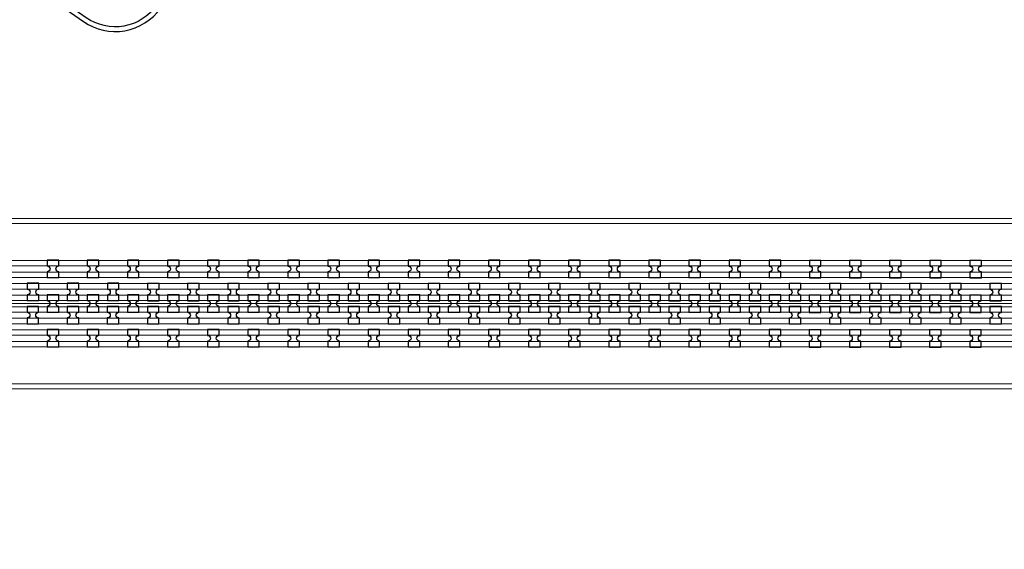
# Model space of a CAD drawing. Extents: x -63500 to 63500, y -63500 to 63500.
# Tile 200 of 256: x -18011 to -11875, y 30378 to 33678. Entities that reach past the tile are written whole.
import ezdxf

# ---------------------------------------------------------------- set-up
doc = ezdxf.new("R2010")
doc.units = 13
doc.header["$MEASUREMENT"] = 0
for name, color, linetype in [('1_Metal', 2, 'Continuous'), ('2_Electrodes', 5, 'Continuous'), ('3_Outline', 4, 'Continuous')]:
    doc.layers.add(name, color=color, linetype=linetype)

msp = doc.modelspace()

# ---------------------------------------------------------------- linework, layer by layer
for p, q in [((-20094, 32409.9), (-1594, 32406.8)), ((-1594.1, 31906.8), (-20094.1, 31909.9))]:
    msp.add_line(p, q)
for radius in [50000, 47500, 45000]:
    msp.add_circle((0, 0), radius)
at = {"layer": '1_Metal'}
for points in [[(-50000, 0, -1), (50000, 0), (51000, 0, 1), (-51000, 0)], [(-20094.1, 31819.9), (-19690.1, 31819.8), (8129.9, 31815.1, 0.414214), (9970.2, 33654.8), (9970.3, 34154.8, 0.414214), (8130.6, 35995.1), (6895.4, 35995.3, 0.244698), (6880.6, 35987.7), (6839.3, 36016.6), (6903.9, 36108.8), (6916.7, 36099.8, 0.013045), (6917.2, 36096.5, -0.091902), (6916.8, 36052.8, 0.471648), (6934.5, 36031.3), (8130.6, 36031.1, -0.414214), (10006.3, 34154.8), (10006.2, 33654.8, -0.414214), (8129.9, 31779.1), (-19690.1, 31783.8), (-20094.1, 31783.9)], [(-20094.1, 31891.9), (-19690.1, 31891.8), (8129.9, 31887.1, 0.414214), (9898.2, 33654.8), (9898.3, 34154.8, 0.414214), (8130.6, 35923.1), (6844.3, 35923.3, 0.244698), (6829.5, 35915.7), (6788.6, 35944.3), (6839.3, 36016.6), (6880.6, 35987.7, 0.606815), (6895.4, 35959.3), (8130.6, 35959.1, -0.414214), (9934.3, 34154.8), (9934.2, 33654.8, -0.414214), (8129.9, 31851.1), (-19690.1, 31855.8), (-20094.1, 31855.9)], [(-20094.1, 31963.9), (-19690, 31963.8), (8129.9, 31959.1, 0.414214), (9826.2, 33654.8), (9826.3, 34154.8, 0.414214), (8130.6, 35851.1), (6794, 35851.4, 0.244698), (6779.2, 35843.7), (6738.3, 35872.4), (6788.6, 35944.3), (6829.5, 35915.7, 0.606815), (6844.2, 35887.3), (8130.6, 35887.1, -0.414214), (9862.3, 34154.8), (9862.2, 33654.8, -0.414214), (8129.9, 31923.1), (-19690.1, 31927.8), (-20094.1, 31927.9)], [(-20094.1, 32035.9), (-19690, 32035.8), (8129.9, 32031.1, 0.414214), (9754.2, 33654.9), (9754.3, 34154.9, 0.414214), (8130.6, 35779.1), (6743.5, 35779.4, 0.188661), (6731.3, 35774.6, -0.063999), (6706.4, 35756.9), (6673.5, 35779.9), (6738.3, 35872.4), (6779.2, 35843.7, 0.606815), (6794, 35815.4), (8130.6, 35815.1, -0.414214), (9790.3, 34154.8), (9790.2, 33654.8, -0.414214), (8129.9, 31995.1), (-19690, 31999.8), (-20094.1, 31999.9)], [(-17840, 32071.4), (-17768, 32071.4), (-17768, 32107.4, -0.414214), (-17786, 32125.4), (-17786, 32125.4, -0.414214), (-17768, 32143.4), (-17768, 32179.4), (-17840, 32179.4), (-17840, 32143.4, -0.414214), (-17822, 32125.4), (-17822, 32125.4, -0.414214), (-17840, 32107.4)], [(-17590, 32071.4), (-17518, 32071.4), (-17518, 32107.4, -0.414214), (-17536, 32125.4), (-17536, 32125.4, -0.414214), (-17518, 32143.4), (-17518, 32179.4), (-17590, 32179.4), (-17590, 32143.4, -0.414214), (-17572, 32125.4), (-17572, 32125.4, -0.414214), (-17590, 32107.4)], [(-17340, 32071.4), (-17268, 32071.3), (-17268, 32107.3, -0.414214), (-17286, 32125.4), (-17286, 32125.4, -0.414214), (-17268, 32143.3), (-17268, 32179.3), (-17340, 32179.4), (-17340, 32143.4, -0.414214), (-17322, 32125.4), (-17322, 32125.4, -0.414214), (-17340, 32107.4)], [(-17090, 32071.3), (-17018, 32071.3), (-17018, 32107.3, -0.414214), (-17036, 32125.3), (-17036, 32125.3, -0.414214), (-17018, 32143.3), (-17018, 32179.3), (-17090, 32179.3), (-17090, 32143.3, -0.414214), (-17072, 32125.3), (-17072, 32125.3, -0.414214), (-17090, 32107.3)], [(-16840, 32071.3), (-16768, 32071.3), (-16768, 32107.3, -0.414214), (-16786, 32125.3), (-16786, 32125.3, -0.414214), (-16768, 32143.3), (-16768, 32179.3), (-16840, 32179.3), (-16840, 32143.3, -0.414214), (-16822, 32125.3), (-16822, 32125.3, -0.414214), (-16840, 32107.3)], [(-16590, 32071.2), (-16518, 32071.2), (-16518, 32107.2, -0.414214), (-16536, 32125.2), (-16536, 32125.2, -0.414214), (-16518, 32143.2), (-16518, 32179.2), (-16590, 32179.2), (-16590, 32143.2, -0.414214), (-16572, 32125.2), (-16572, 32125.2, -0.414214), (-16590, 32107.2)], [(-16340, 32071.2), (-16268, 32071.2), (-16268, 32107.2, -0.414214), (-16286, 32125.2), (-16286, 32125.2, -0.414214), (-16268, 32143.2), (-16268, 32179.2), (-16340, 32179.2), (-16340, 32143.2, -0.414214), (-16322, 32125.2), (-16322, 32125.2, -0.414214), (-16340, 32107.2)], [(-16090, 32071.1), (-16018, 32071.1), (-16018, 32107.1, -0.414214), (-16036, 32125.1), (-16036, 32125.1, -0.414214), (-16018, 32143.1), (-16018, 32179.1), (-16090, 32179.1), (-16090, 32143.1, -0.414214), (-16072, 32125.1), (-16072, 32125.1, -0.414214), (-16090, 32107.1)], [(-15840, 32071.1), (-15768, 32071.1), (-15768, 32107.1, -0.414214), (-15786, 32125.1), (-15786, 32125.1, -0.414214), (-15768, 32143.1), (-15768, 32179.1), (-15840, 32179.1), (-15840, 32143.1, -0.414214), (-15822, 32125.1), (-15822, 32125.1, -0.414214), (-15840, 32107.1)], [(-15590, 32071.1), (-15518, 32071.1), (-15518, 32107.1, -0.414214), (-15536, 32125.1), (-15536, 32125.1, -0.414214), (-15518, 32143.1), (-15518, 32179.1), (-15590, 32179.1), (-15590, 32143.1, -0.414214), (-15572, 32125.1), (-15572, 32125.1, -0.414214), (-15590, 32107.1)], [(-15340, 32071), (-15268, 32071), (-15268, 32107, -0.414214), (-15286, 32125), (-15286, 32125, -0.414214), (-15268, 32143), (-15268, 32179), (-15340, 32179), (-15340, 32143, -0.414214), (-15322, 32125), (-15322, 32125, -0.414214), (-15340, 32107)], [(-15090, 32071), (-15018, 32071), (-15018, 32107, -0.414214), (-15036, 32125), (-15036, 32125, -0.414214), (-15018, 32143), (-15018, 32179), (-15090, 32179), (-15090, 32143, -0.414214), (-15072, 32125), (-15072, 32125, -0.414214), (-15090, 32107)], [(-14840, 32070.9), (-14768, 32070.9), (-14768, 32106.9, -0.414214), (-14786, 32124.9), (-14786, 32124.9, -0.414214), (-14768, 32142.9), (-14768, 32178.9), (-14840, 32178.9), (-14840, 32142.9, -0.414214), (-14822, 32124.9), (-14822, 32124.9, -0.414214), (-14840, 32106.9)], [(-14590, 32070.9), (-14518, 32070.9), (-14518, 32106.9, -0.414214), (-14536, 32124.9), (-14536, 32124.9, -0.414214), (-14518, 32142.9), (-14518, 32178.9), (-14590, 32178.9), (-14590, 32142.9, -0.414214), (-14572, 32124.9), (-14572, 32124.9, -0.414214), (-14590, 32106.9)], [(-14340, 32070.9), (-14268, 32070.8), (-14268, 32106.8, -0.414214), (-14286, 32124.8), (-14286, 32124.8, -0.414214), (-14268, 32142.8), (-14268, 32178.8), (-14340, 32178.9), (-14340, 32142.9, -0.414214), (-14322, 32124.8), (-14322, 32124.8, -0.414214), (-14340, 32106.9)], [(-14090, 32070.8), (-14018, 32070.8), (-14018, 32106.8, -0.414214), (-14036, 32124.8), (-14036, 32124.8, -0.414214), (-14018, 32142.8), (-14018, 32178.8), (-14090, 32178.8), (-14090, 32142.8, -0.414214), (-14072, 32124.8), (-14072, 32124.8, -0.414214), (-14090, 32106.8)], [(-13840, 32070.8), (-13768, 32070.8), (-13768, 32106.8, -0.414214), (-13786, 32124.8), (-13786, 32124.8, -0.414214), (-13768, 32142.8), (-13768, 32178.8), (-13840, 32178.8), (-13840, 32142.8, -0.414214), (-13822, 32124.8), (-13822, 32124.8, -0.414214), (-13840, 32106.8)], [(-13590, 32070.7), (-13518, 32070.7), (-13518, 32106.7, -0.414214), (-13536, 32124.7), (-13536, 32124.7, -0.414214), (-13518, 32142.7), (-13518, 32178.7), (-13590, 32178.7), (-13590, 32142.7, -0.414214), (-13572, 32124.7), (-13572, 32124.7, -0.414214), (-13590, 32106.7)], [(-13340, 32070.7), (-13268, 32070.7), (-13268, 32106.7, -0.414214), (-13286, 32124.7), (-13286, 32124.7, -0.414214), (-13268, 32142.7), (-13268, 32178.7), (-13340, 32178.7), (-13340, 32142.7, -0.414214), (-13322, 32124.7), (-13322, 32124.7, -0.414214), (-13340, 32106.7)], [(-13090, 32070.6), (-13018, 32070.6), (-13018, 32106.6, -0.414214), (-13036, 32124.6), (-13036, 32124.6, -0.414214), (-13018, 32142.6), (-13018, 32178.6), (-13090, 32178.6), (-13090, 32142.6, -0.414214), (-13072, 32124.6), (-13072, 32124.6, -0.414214), (-13090, 32106.6)], [(-12840, 32070.6), (-12768, 32070.6), (-12768, 32106.6, -0.414214), (-12786, 32124.6), (-12786, 32124.6, -0.414214), (-12768, 32142.6), (-12768, 32178.6), (-12840, 32178.6), (-12840, 32142.6, -0.414214), (-12822, 32124.6), (-12822, 32124.6, -0.414214), (-12840, 32106.6)], [(-12590, 32070.6), (-12518, 32070.5), (-12518, 32106.5, -0.414214), (-12536, 32124.5), (-12536, 32124.5, -0.414214), (-12518, 32142.5), (-12518, 32178.5), (-12590, 32178.6), (-12590, 32142.6, -0.414214), (-12572, 32124.6), (-12572, 32124.6, -0.414214), (-12590, 32106.6)], [(-12340, 32070.5), (-12268, 32070.5), (-12268, 32106.5, -0.414214), (-12286, 32124.5), (-12286, 32124.5, -0.414214), (-12268, 32142.5), (-12268, 32178.5), (-12340, 32178.5), (-12340, 32142.5, -0.414214), (-12322, 32124.5), (-12322, 32124.5, -0.414214), (-12340, 32106.5)], [(-12090, 32070.5), (-12018, 32070.5), (-12018, 32106.5, -0.414214), (-12036, 32124.5), (-12036, 32124.5, -0.414214), (-12018, 32142.5), (-12018, 32178.5), (-12090, 32178.5), (-12090, 32142.5, -0.414214), (-12072, 32124.5), (-12072, 32124.5, -0.414214), (-12090, 32106.5)], [(-17893.1, 31927.5), (-17893.1, 31963.5, -0.414214), (-17911.1, 31981.5), (-17911.1, 31981.5, -0.414214), (-17893.1, 31999.5), (-17893.1, 32035.5), (-17965.1, 32035.5), (-17965.1, 31999.5, -0.414214), (-17947.1, 31981.5), (-17947.1, 31981.5, -0.414214), (-17965.1, 31963.5), (-17965.1, 31927.5)], [(-17643.1, 31927.4), (-17643.1, 31963.4, -0.414214), (-17661.1, 31981.4), (-17661.1, 31981.4, -0.414214), (-17643.1, 31999.4), (-17643.1, 32035.4), (-17715.1, 32035.4), (-17715.1, 31999.4, -0.414214), (-17697.1, 31981.4), (-17697.1, 31981.4, -0.414214), (-17715.1, 31963.4), (-17715.1, 31927.4)], [(-17393.1, 31927.4), (-17393.1, 31963.4, -0.414214), (-17411.1, 31981.4), (-17411.1, 31981.4, -0.414214), (-17393.1, 31999.4), (-17393.1, 32035.4), (-17465.1, 32035.4), (-17465.1, 31999.4, -0.414214), (-17447.1, 31981.4), (-17447.1, 31981.4, -0.414214), (-17465.1, 31963.4), (-17465.1, 31927.4)], [(-17143.1, 31927.3), (-17143.1, 31963.3, -0.414214), (-17161.1, 31981.3), (-17161.1, 31981.3, -0.414214), (-17143.1, 31999.3), (-17143.1, 32035.3), (-17215.1, 32035.3), (-17215.1, 31999.3, -0.414214), (-17197.1, 31981.3), (-17197.1, 31981.3, -0.414214), (-17215.1, 31963.3), (-17215.1, 31927.3)], [(-16893.1, 31927.3), (-16893.1, 31963.3, -0.414214), (-16911.1, 31981.3), (-16911.1, 31981.3, -0.414214), (-16893.1, 31999.3), (-16893.1, 32035.3), (-16965.1, 32035.3), (-16965.1, 31999.3, -0.414214), (-16947.1, 31981.3), (-16947.1, 31981.3, -0.414214), (-16965.1, 31963.3), (-16965.1, 31927.3)], [(-16643.1, 31927.2), (-16643.1, 31963.2, -0.414214), (-16661.1, 31981.2), (-16661.1, 31981.2, -0.414214), (-16643.1, 31999.2), (-16643.1, 32035.2), (-16715.1, 32035.3), (-16715.1, 31999.3, -0.414214), (-16697.1, 31981.3), (-16697.1, 31981.3, -0.414214), (-16715.1, 31963.3), (-16715.1, 31927.3)], [(-16393.1, 31927.2), (-16393.1, 31963.2, -0.414214), (-16411.1, 31981.2), (-16411.1, 31981.2, -0.414214), (-16393.1, 31999.2), (-16393.1, 32035.2), (-16465.1, 32035.2), (-16465.1, 31999.2, -0.414214), (-16447.1, 31981.2), (-16447.1, 31981.2, -0.414214), (-16465.1, 31963.2), (-16465.1, 31927.2)], [(-16143.1, 31927.2), (-16143.1, 31963.2, -0.414214), (-16161.1, 31981.2), (-16161.1, 31981.2, -0.414214), (-16143.1, 31999.2), (-16143.1, 32035.2), (-16215.1, 32035.2), (-16215.1, 31999.2, -0.414214), (-16197.1, 31981.2), (-16197.1, 31981.2, -0.414214), (-16215.1, 31963.2), (-16215.1, 31927.2)], [(-15893.1, 31927.1), (-15893.1, 31963.1, -0.414214), (-15911.1, 31981.1), (-15911.1, 31981.1, -0.414214), (-15893.1, 31999.1), (-15893.1, 32035.1), (-15965.1, 32035.1), (-15965.1, 31999.1, -0.414214), (-15947.1, 31981.1), (-15947.1, 31981.1, -0.414214), (-15965.1, 31963.1), (-15965.1, 31927.1)], [(-15643.1, 31927.1), (-15643.1, 31963.1, -0.414214), (-15661.1, 31981.1), (-15661.1, 31981.1, -0.414214), (-15643.1, 31999.1), (-15643.1, 32035.1), (-15715.1, 32035.1), (-15715.1, 31999.1, -0.414214), (-15697.1, 31981.1), (-15697.1, 31981.1, -0.414214), (-15715.1, 31963.1), (-15715.1, 31927.1)], [(-15393.1, 31927), (-15393.1, 31963, -0.414214), (-15411.1, 31981), (-15411.1, 31981, -0.414214), (-15393.1, 31999), (-15393.1, 32035), (-15465.1, 32035), (-15465.1, 31999, -0.414214), (-15447.1, 31981), (-15447.1, 31981, -0.414214), (-15465.1, 31963), (-15465.1, 31927)], [(-15143.1, 31927), (-15143.1, 31963, -0.414214), (-15161.1, 31981), (-15161.1, 31981, -0.414214), (-15143.1, 31999), (-15143.1, 32035), (-15215.1, 32035), (-15215.1, 31999, -0.414214), (-15197.1, 31981), (-15197.1, 31981, -0.414214), (-15215.1, 31963), (-15215.1, 31927)], [(-14893.1, 31926.9), (-14893.1, 31962.9, -0.414214), (-14911.1, 31980.9), (-14911.1, 31980.9, -0.414214), (-14893.1, 31998.9), (-14893.1, 32034.9), (-14965.1, 32035), (-14965.1, 31999, -0.414214), (-14947.1, 31981), (-14947.1, 31981, -0.414214), (-14965.1, 31963), (-14965.1, 31927)], [(-14643.1, 31926.9), (-14643.1, 31962.9, -0.414214), (-14661.1, 31980.9), (-14661.1, 31980.9, -0.414214), (-14643.1, 31998.9), (-14643.1, 32034.9), (-14715.1, 32034.9), (-14715.1, 31998.9, -0.414214), (-14697.1, 31980.9), (-14697.1, 31980.9, -0.414214), (-14715.1, 31962.9), (-14715.1, 31926.9)], [(-14393.1, 31926.9), (-14393.1, 31962.9, -0.414214), (-14411.1, 31980.9), (-14411.1, 31980.9, -0.414214), (-14393.1, 31998.9), (-14393.1, 32034.9), (-14465.1, 32034.9), (-14465.1, 31998.9, -0.414214), (-14447.1, 31980.9), (-14447.1, 31980.9, -0.414214), (-14465.1, 31962.9), (-14465.1, 31926.9)], [(-14143.1, 31926.8), (-14143.1, 31962.8, -0.414214), (-14161.1, 31980.8), (-14161.1, 31980.8, -0.414214), (-14143.1, 31998.8), (-14143.1, 32034.8), (-14215.1, 32034.8), (-14215.1, 31998.8, -0.414214), (-14197.1, 31980.8), (-14197.1, 31980.8, -0.414214), (-14215.1, 31962.8), (-14215.1, 31926.8)], [(-13893.1, 31926.8), (-13893.1, 31962.8, -0.414214), (-13911.1, 31980.8), (-13911.1, 31980.8, -0.414214), (-13893.1, 31998.8), (-13893.1, 32034.8), (-13965.1, 32034.8), (-13965.1, 31998.8, -0.414214), (-13947.1, 31980.8), (-13947.1, 31980.8, -0.414214), (-13965.1, 31962.8), (-13965.1, 31926.8)], [(-13643.1, 31926.7), (-13643.1, 31962.7, -0.414214), (-13661.1, 31980.7), (-13661.1, 31980.7, -0.414214), (-13643.1, 31998.7), (-13643.1, 32034.7), (-13715.1, 32034.7), (-13715.1, 31998.7, -0.414214), (-13697.1, 31980.7), (-13697.1, 31980.7, -0.414214), (-13715.1, 31962.7), (-13715.1, 31926.7)], [(-13393.1, 31926.7), (-13393.1, 31962.7, -0.414214), (-13411.1, 31980.7), (-13411.1, 31980.7, -0.414214), (-13393.1, 31998.7), (-13393.1, 32034.7), (-13465.1, 32034.7), (-13465.1, 31998.7, -0.414214), (-13447.1, 31980.7), (-13447.1, 31980.7, -0.414214), (-13465.1, 31962.7), (-13465.1, 31926.7)], [(-13143.1, 31926.6), (-13143.1, 31962.6, -0.414214), (-13161.1, 31980.7), (-13161.1, 31980.7, -0.414214), (-13143.1, 31998.6), (-13143.1, 32034.6), (-13215.1, 32034.7), (-13215.1, 31998.7, -0.414214), (-13197.1, 31980.7), (-13197.1, 31980.7, -0.414214), (-13215.1, 31962.7), (-13215.1, 31926.7)], [(-12893.1, 31926.6), (-12893.1, 31962.6, -0.414214), (-12911.1, 31980.6), (-12911.1, 31980.6, -0.414214), (-12893.1, 31998.6), (-12893.1, 32034.6), (-12965.1, 32034.6), (-12965.1, 31998.6, -0.414214), (-12947.1, 31980.6), (-12947.1, 31980.6, -0.414214), (-12965.1, 31962.6), (-12965.1, 31926.6)], [(-12643.1, 31926.6), (-12643.1, 31962.6, -0.414214), (-12661.1, 31980.6), (-12661.1, 31980.6, -0.414214), (-12643.1, 31998.6), (-12643.1, 32034.6), (-12715.1, 32034.6), (-12715.1, 31998.6, -0.414214), (-12697.1, 31980.6), (-12697.1, 31980.6, -0.414214), (-12715.1, 31962.6), (-12715.1, 31926.6)], [(-12393.1, 31926.5), (-12393.1, 31962.5, -0.414214), (-12411.1, 31980.5), (-12411.1, 31980.5, -0.414214), (-12393.1, 31998.5), (-12393.1, 32034.5), (-12465.1, 32034.5), (-12465.1, 31998.5, -0.414214), (-12447.1, 31980.5), (-12447.1, 31980.5, -0.414214), (-12465.1, 31962.5), (-12465.1, 31926.5)], [(-12143.1, 31926.5), (-12143.1, 31962.5, -0.414214), (-12161.1, 31980.5), (-12161.1, 31980.5, -0.414214), (-12143.1, 31998.5), (-12143.1, 32034.5), (-12215.1, 32034.5), (-12215.1, 31998.5, -0.414214), (-12197.1, 31980.5), (-12197.1, 31980.5, -0.414214), (-12215.1, 31962.5), (-12215.1, 31926.5)], [(-11893.1, 31926.4), (-11893.1, 31962.4, -0.414214), (-11911.1, 31980.4), (-11911.1, 31980.4, -0.414214), (-11893.1, 31998.4), (-11893.1, 32034.4), (-11965.1, 32034.4), (-11965.1, 31998.4, -0.414214), (-11947.1, 31980.4), (-11947.1, 31980.4, -0.414214), (-11965.1, 31962.4), (-11965.1, 31926.4)], [(-17768.1, 31963.4), (-17840.1, 31963.4), (-17840.1, 31927.4, -0.414214), (-17822.1, 31909.4), (-17822.1, 31909.4, -0.414214), (-17840.2, 31891.4), (-17840.2, 31855.4), (-17768.2, 31855.4), (-17768.2, 31891.4, -0.414214), (-17786.1, 31909.4), (-17786.1, 31909.4, -0.414214), (-17768.1, 31927.4), (-17768.1, 31963.4)], [(-17518.1, 31963.4), (-17590.1, 31963.4), (-17590.1, 31927.4, -0.414214), (-17572.1, 31909.4), (-17572.1, 31909.4, -0.414214), (-17590.2, 31891.4), (-17590.2, 31855.4), (-17518.2, 31855.4), (-17518.2, 31891.4, -0.414214), (-17536.1, 31909.4), (-17536.1, 31909.4, -0.414214), (-17518.1, 31927.4), (-17518.1, 31963.4)], [(-17268.1, 31963.3), (-17340.1, 31963.4), (-17340.1, 31927.4, -0.414214), (-17322.1, 31909.4), (-17322.1, 31909.4, -0.414214), (-17340.2, 31891.4), (-17340.2, 31855.4), (-17268.2, 31855.3), (-17268.2, 31891.3, -0.414214), (-17286.1, 31909.4), (-17286.1, 31909.4, -0.414214), (-17268.1, 31927.3), (-17268.1, 31963.3)], [(-17018.1, 31963.3), (-17090.1, 31963.3), (-17090.1, 31927.3, -0.414214), (-17072.1, 31909.3), (-17072.1, 31909.3, -0.414214), (-17090.2, 31891.3), (-17090.2, 31855.3), (-17018.2, 31855.3), (-17018.2, 31891.3, -0.414214), (-17036.1, 31909.3), (-17036.1, 31909.3, -0.414214), (-17018.1, 31927.3), (-17018.1, 31963.3)], [(-16768.1, 31963.3), (-16840.1, 31963.3), (-16840.1, 31927.3, -0.414214), (-16822.1, 31909.3), (-16822.1, 31909.3, -0.414214), (-16840.2, 31891.3), (-16840.2, 31855.3), (-16768.2, 31855.3), (-16768.2, 31891.3, -0.414214), (-16786.1, 31909.3), (-16786.1, 31909.3, -0.414214), (-16768.1, 31927.3), (-16768.1, 31963.3)], [(-16518.1, 31963.2), (-16590.1, 31963.2), (-16590.1, 31927.2, -0.414214), (-16572.1, 31909.2), (-16572.1, 31909.2, -0.414214), (-16590.2, 31891.2), (-16590.2, 31855.2), (-16518.2, 31855.2), (-16518.2, 31891.2, -0.414214), (-16536.1, 31909.2), (-16536.1, 31909.2, -0.414214), (-16518.1, 31927.2), (-16518.1, 31963.2)], [(-16268.1, 31963.2), (-16340.1, 31963.2), (-16340.1, 31927.2, -0.414214), (-16322.1, 31909.2), (-16322.1, 31909.2, -0.414214), (-16340.2, 31891.2), (-16340.2, 31855.2), (-16268.2, 31855.2), (-16268.2, 31891.2, -0.414214), (-16286.1, 31909.2), (-16286.1, 31909.2, -0.414214), (-16268.1, 31927.2), (-16268.1, 31963.2)], [(-16018.1, 31963.1), (-16090.1, 31963.1), (-16090.1, 31927.1, -0.414214), (-16072.1, 31909.1), (-16072.1, 31909.1, -0.414214), (-16090.2, 31891.1), (-16090.2, 31855.1), (-16018.2, 31855.1), (-16018.2, 31891.1, -0.414214), (-16036.1, 31909.1), (-16036.1, 31909.1, -0.414214), (-16018.1, 31927.1), (-16018.1, 31963.1)], [(-15768.1, 31963.1), (-15840.1, 31963.1), (-15840.1, 31927.1, -0.414214), (-15822.1, 31909.1), (-15822.1, 31909.1, -0.414214), (-15840.2, 31891.1), (-15840.2, 31855.1), (-15768.2, 31855.1), (-15768.2, 31891.1, -0.414214), (-15786.1, 31909.1), (-15786.1, 31909.1, -0.414214), (-15768.1, 31927.1), (-15768.1, 31963.1)], [(-15518.1, 31963.1), (-15590.1, 31963.1), (-15590.1, 31927.1, -0.414214), (-15572.1, 31909.1), (-15572.1, 31909.1, -0.414214), (-15590.2, 31891.1), (-15590.2, 31855.1), (-15518.2, 31855.1), (-15518.2, 31891.1, -0.414214), (-15536.1, 31909.1), (-15536.1, 31909.1, -0.414214), (-15518.1, 31927.1), (-15518.1, 31963.1)], [(-15268.1, 31963), (-15340.1, 31963), (-15340.1, 31927, -0.414214), (-15322.1, 31909), (-15322.1, 31909, -0.414214), (-15340.2, 31891), (-15340.2, 31855), (-15268.2, 31855), (-15268.2, 31891, -0.414214), (-15286.1, 31909), (-15286.1, 31909, -0.414214), (-15268.1, 31927), (-15268.1, 31963)], [(-15018.1, 31963), (-15090.1, 31963), (-15090.1, 31927, -0.414214), (-15072.1, 31909), (-15072.1, 31909, -0.414214), (-15090.2, 31891), (-15090.2, 31855), (-15018.2, 31855), (-15018.2, 31891, -0.414214), (-15036.1, 31909), (-15036.1, 31909, -0.414214), (-15018.1, 31927), (-15018.1, 31963)], [(-14768.1, 31962.9), (-14840.1, 31962.9), (-14840.1, 31926.9, -0.414214), (-14822.1, 31908.9), (-14822.1, 31908.9, -0.414214), (-14840.2, 31890.9), (-14840.2, 31854.9), (-14768.2, 31854.9), (-14768.2, 31890.9, -0.414214), (-14786.1, 31908.9), (-14786.1, 31908.9, -0.414214), (-14768.1, 31926.9), (-14768.1, 31962.9)], [(-14518.1, 31962.9), (-14590.1, 31962.9), (-14590.1, 31926.9, -0.414214), (-14572.1, 31908.9), (-14572.1, 31908.9, -0.414214), (-14590.2, 31890.9), (-14590.2, 31854.9), (-14518.2, 31854.9), (-14518.2, 31890.9, -0.414214), (-14536.1, 31908.9), (-14536.1, 31908.9, -0.414214), (-14518.1, 31926.9), (-14518.1, 31962.9)], [(-14268.1, 31962.8), (-14340.1, 31962.9), (-14340.1, 31926.9, -0.414214), (-14322.1, 31908.8), (-14322.1, 31908.8, -0.414214), (-14340.2, 31890.9), (-14340.2, 31854.9), (-14268.2, 31854.8), (-14268.2, 31890.8, -0.414214), (-14286.1, 31908.8), (-14286.1, 31908.8, -0.414214), (-14268.1, 31926.8), (-14268.1, 31962.8)], [(-14018.1, 31962.8), (-14090.1, 31962.8), (-14090.1, 31926.8, -0.414214), (-14072.1, 31908.8), (-14072.1, 31908.8, -0.414214), (-14090.2, 31890.8), (-14090.2, 31854.8), (-14018.2, 31854.8), (-14018.2, 31890.8, -0.414214), (-14036.1, 31908.8), (-14036.1, 31908.8, -0.414214), (-14018.1, 31926.8), (-14018.1, 31962.8)], [(-13768.1, 31962.8), (-13840.1, 31962.8), (-13840.1, 31926.8, -0.414214), (-13822.1, 31908.8), (-13822.1, 31908.8, -0.414214), (-13840.2, 31890.8), (-13840.2, 31854.8), (-13768.2, 31854.8), (-13768.2, 31890.8, -0.414214), (-13786.1, 31908.8), (-13786.1, 31908.8, -0.414214), (-13768.1, 31926.8), (-13768.1, 31962.8)], [(-13518.1, 31962.7), (-13590.1, 31962.7), (-13590.1, 31926.7, -0.414214), (-13572.1, 31908.7), (-13572.1, 31908.7, -0.414214), (-13590.2, 31890.7), (-13590.2, 31854.7), (-13518.2, 31854.7), (-13518.2, 31890.7, -0.414214), (-13536.1, 31908.7), (-13536.1, 31908.7, -0.414214), (-13518.1, 31926.7), (-13518.1, 31962.7)], [(-13268.1, 31962.7), (-13340.1, 31962.7), (-13340.1, 31926.7, -0.414214), (-13322.1, 31908.7), (-13322.1, 31908.7, -0.414214), (-13340.2, 31890.7), (-13340.2, 31854.7), (-13268.2, 31854.7), (-13268.2, 31890.7, -0.414214), (-13286.1, 31908.7), (-13286.1, 31908.7, -0.414214), (-13268.1, 31926.7), (-13268.1, 31962.7)], [(-13018.1, 31962.6), (-13090.1, 31962.6), (-13090.1, 31926.6, -0.414214), (-13072.1, 31908.6), (-13072.1, 31908.6, -0.414214), (-13090.2, 31890.6), (-13090.2, 31854.6), (-13018.2, 31854.6), (-13018.2, 31890.6, -0.414214), (-13036.1, 31908.6), (-13036.1, 31908.6, -0.414214), (-13018.1, 31926.6), (-13018.1, 31962.6)], [(-12768.1, 31962.6), (-12840.1, 31962.6), (-12840.1, 31926.6, -0.414214), (-12822.1, 31908.6), (-12822.1, 31908.6, -0.414214), (-12840.2, 31890.6), (-12840.2, 31854.6), (-12768.2, 31854.6), (-12768.2, 31890.6, -0.414214), (-12786.1, 31908.6), (-12786.1, 31908.6, -0.414214), (-12768.1, 31926.6), (-12768.1, 31962.6)], [(-12518.1, 31962.5), (-12590.1, 31962.6), (-12590.1, 31926.6, -0.414214), (-12572.1, 31908.6), (-12572.1, 31908.6, -0.414214), (-12590.2, 31890.6), (-12590.2, 31854.6), (-12518.2, 31854.5), (-12518.2, 31890.5, -0.414214), (-12536.1, 31908.5), (-12536.1, 31908.5, -0.414214), (-12518.1, 31926.5), (-12518.1, 31962.5)], [(-12268.1, 31962.5), (-12340.1, 31962.5), (-12340.1, 31926.5, -0.414214), (-12322.1, 31908.5), (-12322.1, 31908.5, -0.414214), (-12340.2, 31890.5), (-12340.2, 31854.5), (-12268.2, 31854.5), (-12268.2, 31890.5, -0.414214), (-12286.1, 31908.5), (-12286.1, 31908.5, -0.414214), (-12268.1, 31926.5), (-12268.1, 31962.5)], [(-12018.1, 31962.5), (-12090.1, 31962.5), (-12090.1, 31926.5, -0.414214), (-12072.1, 31908.5), (-12072.1, 31908.5, -0.414214), (-12090.2, 31890.5), (-12090.2, 31854.5), (-12018.2, 31854.5), (-12018.2, 31890.5, -0.414214), (-12036.1, 31908.5), (-12036.1, 31908.5, -0.414214), (-12018.1, 31926.5), (-12018.1, 31962.5)], [(-17893.2, 31891.5), (-17965.2, 31891.5), (-17965.2, 31855.5, -0.414214), (-17947.2, 31837.5), (-17947.2, 31837.5, -0.414214), (-17965.2, 31819.5), (-17965.2, 31783.5), (-17893.2, 31783.5), (-17893.2, 31819.5, -0.414214), (-17911.2, 31837.5), (-17911.2, 31837.5, -0.414214), (-17893.2, 31855.5), (-17893.2, 31891.5)], [(-17643.2, 31891.4), (-17715.2, 31891.4), (-17715.2, 31855.4, -0.414214), (-17697.2, 31837.4), (-17697.2, 31837.4, -0.414214), (-17715.2, 31819.4), (-17715.2, 31783.4), (-17643.2, 31783.4), (-17643.2, 31819.4, -0.414214), (-17661.2, 31837.4), (-17661.2, 31837.4, -0.414214), (-17643.2, 31855.4), (-17643.2, 31891.4)], [(-17393.2, 31891.4), (-17465.2, 31891.4), (-17465.2, 31855.4, -0.414214), (-17447.2, 31837.4), (-17447.2, 31837.4, -0.414214), (-17465.2, 31819.4), (-17465.2, 31783.4), (-17393.2, 31783.4), (-17393.2, 31819.4, -0.414214), (-17411.2, 31837.4), (-17411.2, 31837.4, -0.414214), (-17393.2, 31855.4), (-17393.2, 31891.4)], [(-17143.2, 31891.3), (-17215.2, 31891.3), (-17215.2, 31855.3, -0.414214), (-17197.2, 31837.3), (-17197.2, 31837.3, -0.414214), (-17215.2, 31819.3), (-17215.2, 31783.3), (-17143.2, 31783.3), (-17143.2, 31819.3, -0.414214), (-17161.2, 31837.3), (-17161.2, 31837.3, -0.414214), (-17143.2, 31855.3), (-17143.2, 31891.3)], [(-16893.2, 31891.3), (-16965.2, 31891.3), (-16965.2, 31855.3, -0.414214), (-16947.2, 31837.3), (-16947.2, 31837.3, -0.414214), (-16965.2, 31819.3), (-16965.2, 31783.3), (-16893.2, 31783.3), (-16893.2, 31819.3, -0.414214), (-16911.2, 31837.3), (-16911.2, 31837.3, -0.414214), (-16893.2, 31855.3), (-16893.2, 31891.3)], [(-16643.2, 31891.2), (-16715.2, 31891.3), (-16715.2, 31855.3, -0.414214), (-16697.2, 31837.3), (-16697.2, 31837.3, -0.414214), (-16715.2, 31819.3), (-16715.2, 31783.3), (-16643.2, 31783.2), (-16643.2, 31819.2, -0.414214), (-16661.2, 31837.2), (-16661.2, 31837.2, -0.414214), (-16643.2, 31855.2), (-16643.2, 31891.2)], [(-16393.2, 31891.2), (-16465.2, 31891.2), (-16465.2, 31855.2, -0.414214), (-16447.2, 31837.2), (-16447.2, 31837.2, -0.414214), (-16465.2, 31819.2), (-16465.2, 31783.2), (-16393.2, 31783.2), (-16393.2, 31819.2, -0.414214), (-16411.2, 31837.2), (-16411.2, 31837.2, -0.414214), (-16393.2, 31855.2), (-16393.2, 31891.2)], [(-16143.2, 31891.2), (-16215.2, 31891.2), (-16215.2, 31855.2, -0.414214), (-16197.2, 31837.2), (-16197.2, 31837.2, -0.414214), (-16215.2, 31819.2), (-16215.2, 31783.2), (-16143.2, 31783.2), (-16143.2, 31819.2, -0.414214), (-16161.2, 31837.2), (-16161.2, 31837.2, -0.414214), (-16143.2, 31855.2), (-16143.2, 31891.2)], [(-15893.2, 31891.1), (-15965.2, 31891.1), (-15965.2, 31855.1, -0.414214), (-15947.2, 31837.1), (-15947.2, 31837.1, -0.414214), (-15965.2, 31819.1), (-15965.2, 31783.1), (-15893.2, 31783.1), (-15893.2, 31819.1, -0.414214), (-15911.2, 31837.1), (-15911.2, 31837.1, -0.414214), (-15893.2, 31855.1), (-15893.2, 31891.1)], [(-15643.2, 31891.1), (-15715.2, 31891.1), (-15715.2, 31855.1, -0.414214), (-15697.2, 31837.1), (-15697.2, 31837.1, -0.414214), (-15715.2, 31819.1), (-15715.2, 31783.1), (-15643.2, 31783.1), (-15643.2, 31819.1, -0.414214), (-15661.2, 31837.1), (-15661.2, 31837.1, -0.414214), (-15643.2, 31855.1), (-15643.2, 31891.1)], [(-15393.2, 31891), (-15465.2, 31891), (-15465.2, 31855, -0.414214), (-15447.2, 31837), (-15447.2, 31837, -0.414214), (-15465.2, 31819), (-15465.2, 31783), (-15393.2, 31783), (-15393.2, 31819, -0.414214), (-15411.2, 31837), (-15411.2, 31837, -0.414214), (-15393.2, 31855), (-15393.2, 31891)], [(-15143.2, 31891), (-15215.2, 31891), (-15215.2, 31855, -0.414214), (-15197.2, 31837), (-15197.2, 31837, -0.414214), (-15215.2, 31819), (-15215.2, 31783), (-15143.2, 31783), (-15143.2, 31819, -0.414214), (-15161.2, 31837), (-15161.2, 31837, -0.414214), (-15143.2, 31855), (-15143.2, 31891)], [(-14893.2, 31890.9), (-14965.2, 31891), (-14965.2, 31855, -0.414214), (-14947.2, 31837), (-14947.2, 31837, -0.414214), (-14965.2, 31819), (-14965.2, 31783), (-14893.2, 31782.9), (-14893.2, 31818.9, -0.414214), (-14911.2, 31836.9), (-14911.2, 31836.9, -0.414214), (-14893.2, 31854.9), (-14893.2, 31890.9)], [(-14643.2, 31890.9), (-14715.2, 31890.9), (-14715.2, 31854.9, -0.414214), (-14697.2, 31836.9), (-14697.2, 31836.9, -0.414214), (-14715.2, 31818.9), (-14715.2, 31782.9), (-14643.2, 31782.9), (-14643.2, 31818.9, -0.414214), (-14661.2, 31836.9), (-14661.2, 31836.9, -0.414214), (-14643.2, 31854.9), (-14643.2, 31890.9)], [(-14393.2, 31890.9), (-14465.2, 31890.9), (-14465.2, 31854.9, -0.414214), (-14447.2, 31836.9), (-14447.2, 31836.9, -0.414214), (-14465.2, 31818.9), (-14465.2, 31782.9), (-14393.2, 31782.9), (-14393.2, 31818.9, -0.414214), (-14411.2, 31836.9), (-14411.2, 31836.9, -0.414214), (-14393.2, 31854.9), (-14393.2, 31890.9)], [(-14143.2, 31890.8), (-14215.2, 31890.8), (-14215.2, 31854.8, -0.414214), (-14197.2, 31836.8), (-14197.2, 31836.8, -0.414214), (-14215.2, 31818.8), (-14215.2, 31782.8), (-14143.2, 31782.8), (-14143.2, 31818.8, -0.414214), (-14161.2, 31836.8), (-14161.2, 31836.8, -0.414214), (-14143.2, 31854.8), (-14143.2, 31890.8)], [(-13893.2, 31890.8), (-13965.2, 31890.8), (-13965.2, 31854.8, -0.414214), (-13947.2, 31836.8), (-13947.2, 31836.8, -0.414214), (-13965.2, 31818.8), (-13965.2, 31782.8), (-13893.2, 31782.8), (-13893.2, 31818.8, -0.414214), (-13911.2, 31836.8), (-13911.2, 31836.8, -0.414214), (-13893.2, 31854.8), (-13893.2, 31890.8)], [(-13643.2, 31890.7), (-13715.2, 31890.7), (-13715.2, 31854.7, -0.414214), (-13697.2, 31836.7), (-13697.2, 31836.7, -0.414214), (-13715.2, 31818.7), (-13715.2, 31782.7), (-13643.2, 31782.7), (-13643.2, 31818.7, -0.414214), (-13661.2, 31836.7), (-13661.2, 31836.7, -0.414214), (-13643.2, 31854.7), (-13643.2, 31890.7)], [(-13393.2, 31890.7), (-13465.2, 31890.7), (-13465.2, 31854.7, -0.414214), (-13447.2, 31836.7), (-13447.2, 31836.7, -0.414214), (-13465.2, 31818.7), (-13465.2, 31782.7), (-13393.2, 31782.7), (-13393.2, 31818.7, -0.414214), (-13411.2, 31836.7), (-13411.2, 31836.7, -0.414214), (-13393.2, 31854.7), (-13393.2, 31890.7)], [(-13143.2, 31890.6), (-13215.2, 31890.7), (-13215.2, 31854.7, -0.414214), (-13197.2, 31836.7), (-13197.2, 31836.7, -0.414214), (-13215.2, 31818.7), (-13215.2, 31782.7), (-13143.2, 31782.6), (-13143.2, 31818.6, -0.414214), (-13161.2, 31836.7), (-13161.2, 31836.7, -0.414214), (-13143.2, 31854.6), (-13143.2, 31890.6)], [(-12893.2, 31890.6), (-12965.2, 31890.6), (-12965.2, 31854.6, -0.414214), (-12947.2, 31836.6), (-12947.2, 31836.6, -0.414214), (-12965.2, 31818.6), (-12965.2, 31782.6), (-12893.2, 31782.6), (-12893.2, 31818.6, -0.414214), (-12911.2, 31836.6), (-12911.2, 31836.6, -0.414214), (-12893.2, 31854.6), (-12893.2, 31890.6)], [(-12643.2, 31890.6), (-12715.2, 31890.6), (-12715.2, 31854.6, -0.414214), (-12697.2, 31836.6), (-12697.2, 31836.6, -0.414214), (-12715.2, 31818.6), (-12715.2, 31782.6), (-12643.2, 31782.6), (-12643.2, 31818.6, -0.414214), (-12661.2, 31836.6), (-12661.2, 31836.6, -0.414214), (-12643.2, 31854.6), (-12643.2, 31890.6)], [(-12393.2, 31890.5), (-12465.2, 31890.5), (-12465.2, 31854.5, -0.414214), (-12447.2, 31836.5), (-12447.2, 31836.5, -0.414214), (-12465.2, 31818.5), (-12465.2, 31782.5), (-12393.2, 31782.5), (-12393.2, 31818.5, -0.414214), (-12411.2, 31836.5), (-12411.2, 31836.5, -0.414214), (-12393.2, 31854.5), (-12393.2, 31890.5)], [(-12143.2, 31890.5), (-12215.2, 31890.5), (-12215.2, 31854.5, -0.414214), (-12197.2, 31836.5), (-12197.2, 31836.5, -0.414214), (-12215.2, 31818.5), (-12215.2, 31782.5), (-12143.2, 31782.5), (-12143.2, 31818.5, -0.414214), (-12161.2, 31836.5), (-12161.2, 31836.5, -0.414214), (-12143.2, 31854.5), (-12143.2, 31890.5)], [(-11893.2, 31890.4), (-11965.2, 31890.4), (-11965.2, 31854.4, -0.414214), (-11947.2, 31836.4), (-11947.2, 31836.4, -0.414214), (-11965.2, 31818.4), (-11965.2, 31782.4), (-11893.2, 31782.4), (-11893.2, 31818.4, -0.414214), (-11911.2, 31836.4), (-11911.2, 31836.4, -0.414214), (-11893.2, 31854.4), (-11893.2, 31890.4)], [(-17840.2, 31639.4), (-17768.2, 31639.4), (-17768.2, 31675.4, -0.414214), (-17786.2, 31693.4), (-17786.2, 31693.4, -0.414214), (-17768.2, 31711.4), (-17768.2, 31747.4), (-17840.2, 31747.4), (-17840.2, 31711.4, -0.414214), (-17822.2, 31693.4), (-17822.2, 31693.4, -0.414214), (-17840.2, 31675.4)], [(-17590.2, 31639.4), (-17518.2, 31639.4), (-17518.2, 31675.4, -0.414214), (-17536.2, 31693.4), (-17536.2, 31693.4, -0.414214), (-17518.2, 31711.4), (-17518.2, 31747.4), (-17590.2, 31747.4), (-17590.2, 31711.4, -0.414214), (-17572.2, 31693.4), (-17572.2, 31693.4, -0.414214), (-17590.2, 31675.4)], [(-17340.2, 31639.4), (-17268.2, 31639.3), (-17268.2, 31675.3, -0.414214), (-17286.2, 31693.4), (-17286.2, 31693.4, -0.414214), (-17268.2, 31711.3), (-17268.2, 31747.3), (-17340.2, 31747.4), (-17340.2, 31711.4, -0.414214), (-17322.2, 31693.4), (-17322.2, 31693.4, -0.414214), (-17340.2, 31675.4)], [(-17090.2, 31639.3), (-17018.2, 31639.3), (-17018.2, 31675.3, -0.414214), (-17036.2, 31693.3), (-17036.2, 31693.3, -0.414214), (-17018.2, 31711.3), (-17018.2, 31747.3), (-17090.2, 31747.3), (-17090.2, 31711.3, -0.414214), (-17072.2, 31693.3), (-17072.2, 31693.3, -0.414214), (-17090.2, 31675.3)], [(-16840.2, 31639.3), (-16768.2, 31639.3), (-16768.2, 31675.3, -0.414214), (-16786.2, 31693.3), (-16786.2, 31693.3, -0.414214), (-16768.2, 31711.3), (-16768.2, 31747.3), (-16840.2, 31747.3), (-16840.2, 31711.3, -0.414214), (-16822.2, 31693.3), (-16822.2, 31693.3, -0.414214), (-16840.2, 31675.3)], [(-16590.2, 31639.2), (-16518.2, 31639.2), (-16518.2, 31675.2, -0.414214), (-16536.2, 31693.2), (-16536.2, 31693.2, -0.414214), (-16518.2, 31711.2), (-16518.2, 31747.2), (-16590.2, 31747.2), (-16590.2, 31711.2, -0.414214), (-16572.2, 31693.2), (-16572.2, 31693.2, -0.414214), (-16590.2, 31675.2)], [(-16340.2, 31639.2), (-16268.2, 31639.2), (-16268.2, 31675.2, -0.414214), (-16286.2, 31693.2), (-16286.2, 31693.2, -0.414214), (-16268.2, 31711.2), (-16268.2, 31747.2), (-16340.2, 31747.2), (-16340.2, 31711.2, -0.414214), (-16322.2, 31693.2), (-16322.2, 31693.2, -0.414214), (-16340.2, 31675.2)], [(-16090.2, 31639.1), (-16018.2, 31639.1), (-16018.2, 31675.1, -0.414214), (-16036.2, 31693.1), (-16036.2, 31693.1, -0.414214), (-16018.2, 31711.1), (-16018.2, 31747.1), (-16090.2, 31747.1), (-16090.2, 31711.1, -0.414214), (-16072.2, 31693.1), (-16072.2, 31693.1, -0.414214), (-16090.2, 31675.1)], [(-15840.2, 31639.1), (-15768.2, 31639.1), (-15768.2, 31675.1, -0.414214), (-15786.2, 31693.1), (-15786.2, 31693.1, -0.414214), (-15768.2, 31711.1), (-15768.2, 31747.1), (-15840.2, 31747.1), (-15840.2, 31711.1, -0.414214), (-15822.2, 31693.1), (-15822.2, 31693.1, -0.414214), (-15840.2, 31675.1)], [(-15590.2, 31639.1), (-15518.2, 31639.1), (-15518.2, 31675.1, -0.414214), (-15536.2, 31693.1), (-15536.2, 31693.1, -0.414214), (-15518.2, 31711.1), (-15518.2, 31747.1), (-15590.2, 31747.1), (-15590.2, 31711.1, -0.414214), (-15572.2, 31693.1), (-15572.2, 31693.1, -0.414214), (-15590.2, 31675.1)], [(-15340.2, 31639), (-15268.2, 31639), (-15268.2, 31675, -0.414214), (-15286.2, 31693), (-15286.2, 31693, -0.414214), (-15268.2, 31711), (-15268.2, 31747), (-15340.2, 31747), (-15340.2, 31711, -0.414214), (-15322.2, 31693), (-15322.2, 31693, -0.414214), (-15340.2, 31675)], [(-15090.2, 31639), (-15018.2, 31639), (-15018.2, 31675, -0.414214), (-15036.2, 31693), (-15036.2, 31693, -0.414214), (-15018.2, 31711), (-15018.2, 31747), (-15090.2, 31747), (-15090.2, 31711, -0.414214), (-15072.2, 31693), (-15072.2, 31693, -0.414214), (-15090.2, 31675)], [(-14840.2, 31638.9), (-14768.2, 31638.9), (-14768.2, 31674.9, -0.414214), (-14786.2, 31692.9), (-14786.2, 31692.9, -0.414214), (-14768.2, 31710.9), (-14768.2, 31746.9), (-14840.2, 31746.9), (-14840.2, 31710.9, -0.414214), (-14822.2, 31692.9), (-14822.2, 31692.9, -0.414214), (-14840.2, 31674.9)], [(-14590.2, 31638.9), (-14518.2, 31638.9), (-14518.2, 31674.9, -0.414214), (-14536.2, 31692.9), (-14536.2, 31692.9, -0.414214), (-14518.2, 31710.9), (-14518.2, 31746.9), (-14590.2, 31746.9), (-14590.2, 31710.9, -0.414214), (-14572.2, 31692.9), (-14572.2, 31692.9, -0.414214), (-14590.2, 31674.9)], [(-14340.2, 31638.9), (-14268.2, 31638.8), (-14268.2, 31674.8, -0.414214), (-14286.2, 31692.8), (-14286.2, 31692.8, -0.414214), (-14268.2, 31710.8), (-14268.2, 31746.8), (-14340.2, 31746.9), (-14340.2, 31710.9, -0.414214), (-14322.2, 31692.8), (-14322.2, 31692.8, -0.414214), (-14340.2, 31674.9)], [(-14090.2, 31638.8), (-14018.2, 31638.8), (-14018.2, 31674.8, -0.414214), (-14036.2, 31692.8), (-14036.2, 31692.8, -0.414214), (-14018.2, 31710.8), (-14018.2, 31746.8), (-14090.2, 31746.8), (-14090.2, 31710.8, -0.414214), (-14072.2, 31692.8), (-14072.2, 31692.8, -0.414214), (-14090.2, 31674.8)], [(-13840.2, 31638.8), (-13768.2, 31638.8), (-13768.2, 31674.8, -0.414214), (-13786.2, 31692.8), (-13786.2, 31692.8, -0.414214), (-13768.2, 31710.8), (-13768.2, 31746.8), (-13840.2, 31746.8), (-13840.2, 31710.8, -0.414214), (-13822.2, 31692.8), (-13822.2, 31692.8, -0.414214), (-13840.2, 31674.8)], [(-13590.2, 31638.7), (-13518.2, 31638.7), (-13518.2, 31674.7, -0.414214), (-13536.2, 31692.7), (-13536.2, 31692.7, -0.414214), (-13518.2, 31710.7), (-13518.2, 31746.7), (-13590.2, 31746.7), (-13590.2, 31710.7, -0.414214), (-13572.2, 31692.7), (-13572.2, 31692.7, -0.414214), (-13590.2, 31674.7)], [(-13340.2, 31638.7), (-13268.2, 31638.7), (-13268.2, 31674.7, -0.414214), (-13286.2, 31692.7), (-13286.2, 31692.7, -0.414214), (-13268.2, 31710.7), (-13268.2, 31746.7), (-13340.2, 31746.7), (-13340.2, 31710.7, -0.414214), (-13322.2, 31692.7), (-13322.2, 31692.7, -0.414214), (-13340.2, 31674.7)], [(-13090.2, 31638.6), (-13018.2, 31638.6), (-13018.2, 31674.6, -0.414214), (-13036.2, 31692.6), (-13036.2, 31692.6, -0.414214), (-13018.2, 31710.6), (-13018.2, 31746.6), (-13090.2, 31746.6), (-13090.2, 31710.6, -0.414214), (-13072.2, 31692.6), (-13072.2, 31692.6, -0.414214), (-13090.2, 31674.6)], [(-12840.2, 31638.6), (-12768.2, 31638.6), (-12768.2, 31674.6, -0.414214), (-12786.2, 31692.6), (-12786.2, 31692.6, -0.414214), (-12768.2, 31710.6), (-12768.2, 31746.6), (-12840.2, 31746.6), (-12840.2, 31710.6, -0.414214), (-12822.2, 31692.6), (-12822.2, 31692.6, -0.414214), (-12840.2, 31674.6)], [(-12590.2, 31638.6), (-12518.2, 31638.5), (-12518.2, 31674.5, -0.414214), (-12536.2, 31692.5), (-12536.2, 31692.5, -0.414214), (-12518.2, 31710.5), (-12518.2, 31746.5), (-12590.2, 31746.6), (-12590.2, 31710.6, -0.414214), (-12572.2, 31692.6), (-12572.2, 31692.6, -0.414214), (-12590.2, 31674.6)], [(-12340.2, 31638.5), (-12268.2, 31638.5), (-12268.2, 31674.5, -0.414214), (-12286.2, 31692.5), (-12286.2, 31692.5, -0.414214), (-12268.2, 31710.5), (-12268.2, 31746.5), (-12340.2, 31746.5), (-12340.2, 31710.5, -0.414214), (-12322.2, 31692.5), (-12322.2, 31692.5, -0.414214), (-12340.2, 31674.5)], [(-12090.2, 31638.5), (-12018.2, 31638.5), (-12018.2, 31674.5, -0.414214), (-12036.2, 31692.5), (-12036.2, 31692.5, -0.414214), (-12018.2, 31710.5), (-12018.2, 31746.5), (-12090.2, 31746.5), (-12090.2, 31710.5, -0.414214), (-12072.2, 31692.5), (-12072.2, 31692.5, -0.414214), (-12090.2, 31674.5)]]:
    msp.add_lwpolyline(points, format="xyb", close=True, dxfattribs=at)
for points in [[(8130, 32139.1), (-19690, 32143.9), (-20094, 32144), (-20094, 32179.9), (-19690, 32179.8), (8130.1, 32175.1, 0.414214)], [(8130.1, 32067.1), (-19690, 32071.8), (-20094, 32071.9), (-20094, 32107.9), (-19690, 32107.8), (8130, 32103.1, 0.414214)], [(8129.9, 31707.1), (-19690.1, 31711.8), (-20094.1, 31711.9), (-20094.1, 31747.9), (-19690.1, 31747.8), (8130, 31743.1, 0.414214)], [(8130, 31635.1), (-19690.1, 31639.8), (-20094.1, 31639.9), (-20094.1, 31639.9), (-20094.1, 31675.9), (-19690.1, 31675.8), (8129.9, 31671.1, 0.414214)]]:
    msp.add_lwpolyline(points, format="xyb", dxfattribs=at)
at = {"layer": '2_Electrodes'}
for points in [[(47500, 0, 1), (-47500, 0), (-51000, 0, -1), (51000, 0)], [(9982.5, 35484.8, -0.610914), (10080, 35674.8), (10080, 35704.8, 0.610914), (9958.2, 35467.3, -0.156977), (10380.4, 34154.7), (10380.3, 33654.7, -0.414214), (8129.9, 31405.1), (-19095.9, 31409.7), (-19096, 31379.7), (8129.9, 31375.1, 0.414214), (10410.3, 33654.7), (10410.4, 34154.7, 0.156977)]]:
    msp.add_lwpolyline(points, format="xyb", close=True, dxfattribs=at)
for points in [[(-10707.1, 35407.1), (-15854.6, 35407.1, 0.244698), (-16100.4, 35279.2), (-17158.8, 33767.5, -0.414214), (-17596.2, 33690.4), (-18022.1, 33988.7, -0.414214), (-18099.2, 34426), (-17742.8, 34935, 0.606815), (-17988.6, 35407.1), (-18129.8, 35407.1, -0.127017), (-19219.1, 35688.3, 0.127017), (-19291.7, 35707.1), (-19291.7, 35677.1, -0.127017), (-19233.6, 35662.1, 0.127017), (-18129.8, 35377.1), (-17988.6, 35377.1, -0.606815), (-17767.4, 34952.2), (-18123.8, 34443.2, 0.414214), (-18039.3, 33964.1), (-17613.4, 33665.9, 0.414214), (-17134.3, 33750.3), (-16075.8, 35262, -0.244698), (-15854.6, 35377.1), (-10707.1, 35377.1, -0.244698)], [(8130.1, 32435.1), (-19095.8, 32439.7), (-19095.8, 32409.7), (8130.1, 32405.1, 0.414214)]]:
    msp.add_lwpolyline(points, format="xyb", dxfattribs=at)
at = {"layer": '3_Outline'}
for points in [[(47500, 0, 1), (-47500, 0), (-51000, 0, -1), (51000, 0)], [(9982.5, 35484.8, -0.610914), (10080, 35674.8), (10080, 35704.8, 0.610914), (9958.2, 35467.3, -0.156977), (10380.4, 34154.7), (10380.3, 33654.7, -0.414214), (8129.9, 31405.1), (-19095.9, 31409.7), (-19096, 31379.7), (8129.9, 31375.1, 0.414214), (10410.3, 33654.7), (10410.4, 34154.7, 0.156977)]]:
    msp.add_lwpolyline(points, format="xyb", close=True, dxfattribs=at)
for points in [[(-10707.1, 35407.1), (-15854.6, 35407.1, 0.244698), (-16100.4, 35279.2), (-17158.8, 33767.5, -0.414214), (-17596.2, 33690.4), (-18022.1, 33988.7, -0.414214), (-18099.2, 34426), (-17742.8, 34935, 0.606815), (-17988.6, 35407.1), (-18129.8, 35407.1, -0.127017), (-19219.1, 35688.3, 0.127017), (-19291.7, 35707.1), (-19291.7, 35677.1, -0.127017), (-19233.6, 35662.1, 0.127017), (-18129.8, 35377.1), (-17988.6, 35377.1, -0.606815), (-17767.4, 34952.2), (-18123.8, 34443.2, 0.414214), (-18039.3, 33964.1), (-17613.4, 33665.9, 0.414214), (-17134.3, 33750.3), (-16075.8, 35262, -0.244698), (-15854.6, 35377.1), (-10707.1, 35377.1, -0.244698)], [(8130.1, 32435.1), (-19095.8, 32439.7), (-19095.8, 32409.7), (8130.1, 32405.1, 0.414214)]]:
    msp.add_lwpolyline(points, format="xyb", dxfattribs=at)

doc.saveas('drawing.dxf')
